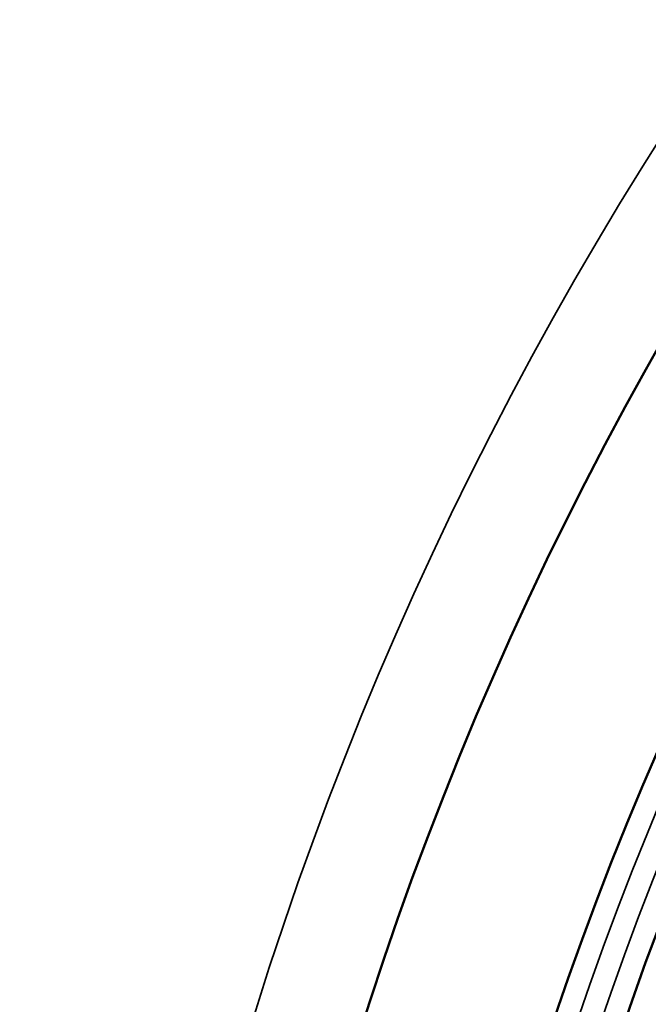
# Model space of a CAD drawing. Header units: inches. Extents: x 0 to 93.5, y 0 to 66.1.
# Tile 47 of 256: x 24.7 to 25.8, y 39.1 to 40.8. Entities that reach past the tile are written whole.
import ezdxf

# ---------------------------------------------------------------- set-up
doc = ezdxf.new("R2010")
doc.units = ezdxf.units.IN
doc.header["$LTSCALE"] = 4
doc.header["$MEASUREMENT"] = 0
for name, color, linetype, lineweight in [('Dimension (ANSI)', 7, 'Continuous', 25), ('Visible (ANSI)', 7, 'Continuous', 50), ('Visible Narrow (ANSI)', 7, 'Continuous', 35)]:
    doc.layers.add(name, color=color, linetype=linetype, lineweight=lineweight)
doc.styles.add('Note Text (ANSI)', font='arial.ttf')
doc.dimstyles.new('Default (ANSI)', dxfattribs={"dimscale": 4, "dimtxt": 0.24, "dimasz": 0.098425, "dimexe": 0.125, "dimexo": 0.0625, "dimgap": 0.031496, "dimtad": 0, "dimtih": 1, "dimtoh": 1, "dimrnd": 1e-08, "dimzin": 4, "dimdsep": 46, "dimtxsty": 'Note Text (ANSI)', "dimcen": 0.09, "dimdle": 0.393701, "dimclrd": 256, "dimclre": 256, "dimclrt": 256, "dimadec": 0, "dimazin": 1, "dimtfac": 0.5, "dimtofl": 0, "dimtmove": 0, "dimatfit": 3, "dimfxl": 1, "dimtolj": 1, "dimtzin": 4, "dimlwd": -1, "dimlwe": -1, "dimarcsym": 0})

# ---------------------------------------------------------------- blocks, each defined once
blk = doc.blocks.new('*D16')
at = {"layer": 'Defpoints', "color": 0, "transparency": 16777216}
for p in [(15.4446, 45.9182), (30.9951, 45.9182), (21.6498, 28.5826)]:
    blk.add_point(p, dxfattribs=at)
at = {"layer": 'Dimension (ANSI)', "transparency": 16777216}
for p, q in [((30.7451, 45.9182), (14.9446, 45.9182)), ((15.4446, 28.9763), (15.4446, 45.5245)), ((21.3998, 28.5826), (14.9446, 28.5826))]:
    blk.add_line(p, q, dxfattribs=at)
for points in [[(15.379, 45.5245), (15.5102, 45.5245), (15.4446, 45.9182)], [(15.379, 28.9763), (15.5102, 28.9763), (15.4446, 28.5826)]]:
    blk.add_solid(points, dxfattribs=at)
at = {"layer": 'Dimension (ANSI)', "transparency": 16777216, "insert": (14.3376, 35.6778), "char_height": 0.96, "attachment_point": 1, "rotation": 90, "style": 'Note Text (ANSI)'}
blk.add_mtext('\\A1;17.34', dxfattribs=at)

msp = doc.modelspace()

# ---------------------------------------------------------------- linework, layer by layer
at = {"layer": 'Visible (ANSI)'}
for radius in [8.189, 6.1811, 5.8661, 5.748]:
    msp.add_circle((31.1926, 37.2174), radius, dxfattribs=at)
at = {"layer": 'Visible Narrow (ANSI)'}
for radius in [6.3662, 5.8268, 5.7874]:
    msp.add_circle((31.1926, 37.2174), radius, dxfattribs=at)

# ---------------------------------------------------------------- dimensions: what is measured, and where the dimension line sits
at = {"layer": 'Dimension (ANSI)'}
dim = msp.add_linear_dim(base=(15.4446, 45.9182), p1=(21.6498, 28.5826), p2=(30.9951, 45.9182), angle=90, dimstyle='Default (ANSI)', override={"dimgap": 0.031496, "dimtad": 1, "dimtih": 0, "dimtoh": 0, "dimdec": 2, "dimtol": 0, "dimlim": 0, "dimtp": 0, "dimtm": 0, "dimtdec": 2, "dimatfit": 1}, dxfattribs=at)
dim.commit()
dim.dimension.update_dxf_attribs({"geometry": '*D16', "text_midpoint": (15.4446, 37.2504), "dimtype": 160})

doc.saveas('drawing.dxf')
